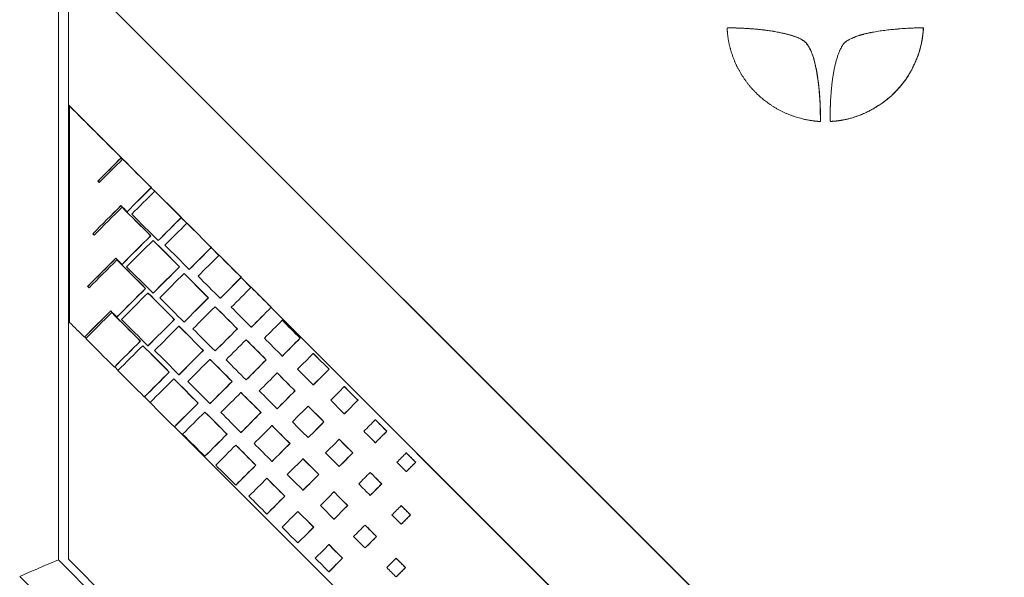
# Model space of a CAD drawing. Header units: millimetres. Extents: x 4 to 836, y 5 to 589.
# Tile 61 of 96: x 467 to 492, y 338 to 352. Entities that reach past the tile are written whole.
import ezdxf

# ---------------------------------------------------------------- set-up
doc = ezdxf.new("R2010")
doc.units = ezdxf.units.MM
doc.layers.add('1', color=7, linetype='Continuous', true_color=0xffffff)

msp = doc.modelspace()

# ---------------------------------------------------------------- linework, layer by layer
at = {"layer": '1', "color": 252, "linetype": 'Continuous', "lineweight": 13}
for p, q in [((468.227, 404.569), (468.227, 338.098)), ((468.227, 338.098), (483.713, 322.612))]:
    msp.add_line(p, q, dxfattribs=at)
at = {"layer": '1', "color": 18, "linetype": 'Continuous', "lineweight": 18}
for p, q in [((468.477, 352.935), (468.477, 349.435)), ((498.958, 322.435), (468.477, 352.935)), ((498.962, 322.435), (468.48, 352.935)), ((468.477, 344.058), (468.477, 338.118)), ((468.477, 338.118), (483.967, 322.618))]:
    msp.add_line(p, q, dxfattribs=at)
at = {"layer": '1', "color": 7, "linetype": 'Continuous', "lineweight": 18}
for p, q in [((489.755, 351.354), (489.755, 351.354)), ((489.758, 351.354), (489.758, 351.351)), ((468.473, 349.435), (468.473, 344.061)), ((468.473, 349.435), (468.477, 349.435)), ((468.507, 349.402), (468.473, 349.435)), ((469.482, 348.429), (468.477, 349.435)), ((469.824, 348.083), (469.791, 348.117)), ((469.827, 348.084), (469.793, 348.118)), ((470.622, 347.284), (470.537, 347.37)), ((470.625, 347.286), (470.538, 347.372)), ((471.421, 346.485), (471.282, 346.624)), ((471.423, 346.487), (471.284, 346.626)), ((472.22, 345.686), (472.027, 345.879)), ((472.222, 345.688), (472.029, 345.881)), ((473.018, 344.887), (472.773, 345.133)), ((473.02, 344.889), (472.775, 345.134)), ((491.159, 326.735), (473.518, 344.387)), ((491.163, 326.735), (473.52, 344.388)), ((468.473, 344.061), (468.504, 344.03)), ((468.88, 343.654), (468.913, 343.621)), ((469.626, 342.908), (469.712, 342.822)), ((470.371, 342.162), (470.51, 342.023)), ((471.117, 341.416), (485.789, 326.735))]:
    msp.add_line(p, q, dxfattribs=at)
at = {"layer": '1', "color": 163, "linetype": 'Continuous', "lineweight": 18}
for p, q in [((468.504, 349.402), (468.507, 349.402)), ((469.789, 348.119), (469.793, 348.119)), ((469.824, 348.084), (469.828, 348.084)), ((469.21, 347.538), (469.213, 347.538)), ((470.536, 347.374), (470.539, 347.374)), ((470.624, 347.286), (470.627, 347.286)), ((469.809, 346.885), (469.812, 346.885)), ((469.937, 346.774), (469.94, 346.774)), ((471.282, 346.629), (471.286, 346.629)), ((471.423, 346.488), (471.427, 346.488)), ((469.082, 346.226), (469.085, 346.226)), ((470.52, 346.174), (470.523, 346.174)), ((470.581, 346.059), (470.584, 346.059)), ((470.709, 346.055), (470.712, 346.055)), ((472.028, 345.884), (472.032, 345.884)), ((469.681, 345.573), (469.684, 345.573)), ((472.223, 345.69), (472.226, 345.69)), ((469.809, 345.462), (469.812, 345.462)), ((471.239, 345.401), (471.242, 345.401)), ((471.481, 345.336), (471.484, 345.336)), ((471.353, 345.234), (471.357, 345.234)), ((472.775, 345.139), (472.779, 345.139)), ((468.953, 344.914), (468.957, 344.914)), ((470.392, 344.862), (470.395, 344.862)), ((473.023, 344.892), (473.026, 344.892)), ((470.453, 344.748), (470.456, 344.748)), ((470.581, 344.743), (470.584, 344.743)), ((471.957, 344.629), (471.961, 344.629)), ((472.253, 344.616), (472.256, 344.616)), ((472.125, 344.408), (472.129, 344.408)), ((473.521, 344.394), (473.525, 344.394)), ((469.553, 344.262), (469.556, 344.262)), ((469.681, 344.151), (469.684, 344.151)), ((471.11, 344.089), (471.114, 344.089)), ((471.225, 343.922), (471.228, 343.922)), ((471.353, 344.024), (471.357, 344.024)), ((472.676, 343.856), (472.68, 343.856)), ((473.025, 343.897), (473.028, 343.897)), ((473.797, 344.068), (473.801, 344.068)), ((468.872, 343.649), (468.875, 343.649)), ((474.242, 343.623), (474.245, 343.623)), ((470.264, 343.55), (470.267, 343.55)), ((470.325, 343.436), (470.328, 343.436)), ((470.453, 343.431), (470.456, 343.431)), ((472.897, 343.582), (472.901, 343.582)), ((471.829, 343.317), (471.833, 343.317)), ((472.125, 343.305), (472.129, 343.305)), ((473.797, 343.178), (473.801, 343.178)), ((474.569, 343.242), (474.573, 343.242)), ((469.618, 342.904), (469.622, 342.904)), ((471.997, 343.096), (472, 343.096)), ((473.395, 343.084), (473.399, 343.084)), ((470.982, 342.778), (470.986, 342.778)), ((471.225, 342.712), (471.228, 342.712)), ((473.669, 342.756), (473.673, 342.756)), ((474.961, 342.85), (474.964, 342.85)), ((471.097, 342.61), (471.1, 342.61)), ((472.548, 342.544), (472.552, 342.544)), ((472.897, 342.585), (472.901, 342.585)), ((474.569, 342.459), (474.573, 342.459)), ((475.341, 342.417), (475.345, 342.417)), ((470.364, 342.159), (470.368, 342.159)), ((472.769, 342.27), (472.772, 342.27)), ((474.114, 342.311), (474.117, 342.311)), ((471.701, 342.005), (471.705, 342.005)), ((471.997, 341.993), (472, 341.993)), ((474.441, 341.931), (474.445, 341.931)), ((475.68, 342.078), (475.683, 342.078)), ((471.869, 341.784), (471.873, 341.784)), ((473.267, 341.772), (473.271, 341.772)), ((473.669, 341.866), (473.673, 341.866)), ((475.341, 341.739), (475.345, 341.739)), ((471.111, 341.414), (471.114, 341.414)), ((473.541, 341.445), (473.544, 341.445)), ((474.833, 341.539), (474.836, 341.539)), ((476.113, 341.591), (476.117, 341.591)), ((472.42, 341.233), (472.424, 341.233)), ((472.769, 341.273), (472.772, 341.273)), ((476.398, 341.305), (476.402, 341.305)), ((472.641, 340.959), (472.645, 340.959)), ((473.986, 340.999), (473.99, 340.999)), ((474.441, 341.147), (474.445, 341.147)), ((475.213, 341.105), (475.217, 341.105)), ((476.113, 341.02), (476.117, 341.02)), ((471.869, 340.681), (471.873, 340.681)), ((475.552, 340.766), (475.555, 340.766)), ((476.885, 340.765), (476.889, 340.765)), ((473.139, 340.46), (473.143, 340.46)), ((473.541, 340.554), (473.544, 340.554)), ((474.313, 340.619), (474.317, 340.619)), ((475.213, 340.428), (475.217, 340.428)), ((477.117, 340.533), (477.121, 340.533)), ((474.705, 340.227), (474.708, 340.227)), ((475.985, 340.279), (475.989, 340.279)), ((476.885, 340.301), (476.889, 340.301)), ((472.641, 339.962), (472.645, 339.962)), ((473.413, 340.133), (473.417, 340.133)), ((476.27, 339.994), (476.274, 339.994)), ((473.858, 339.688), (473.861, 339.688)), ((474.313, 339.835), (474.317, 339.835)), ((475.085, 339.793), (475.089, 339.793)), ((475.985, 339.708), (475.989, 339.708)), ((475.424, 339.454), (475.427, 339.454)), ((476.757, 339.453), (476.761, 339.453)), ((473.413, 339.242), (473.417, 339.242)), ((474.185, 339.307), (474.189, 339.307)), ((476.989, 339.221), (476.993, 339.221)), ((475.085, 339.116), (475.089, 339.116)), ((475.857, 338.967), (475.861, 338.967)), ((476.757, 338.989), (476.761, 338.989)), ((474.577, 338.915), (474.58, 338.915)), ((474.185, 338.523), (474.189, 338.523)), ((474.957, 338.481), (474.961, 338.481)), ((476.143, 338.682), (476.146, 338.682)), ((475.857, 338.397), (475.861, 338.397)), ((475.296, 338.143), (475.299, 338.143)), ((476.629, 338.142), (476.633, 338.142)), ((474.957, 337.804), (474.961, 337.804)), ((476.861, 337.909), (476.865, 337.909)), ((476.629, 337.677), (476.633, 337.677))]:
    msp.add_line(p, q, dxfattribs=at)
at = {"layer": '1', "color": 252, "linetype": 'Continuous', "lineweight": 18}
msp.add_line((483.041, 321.905), (467.262, 337.684), dxfattribs=at)
msp.add_ellipse((468.262, 338.098), major_axis=(1, 0.414), ratio=0.012344, start_param=1.60059, end_param=3.136479, dxfattribs=at)
at = {"layer": '1', "color": 7, "linetype": 'Continuous', "lineweight": 18}
for points, degree in [([(487.17, 349.022), (487.16, 349.023), (487.133, 349.024), (487.065, 349.029), (486.915, 349.045), (486.621, 349.11), (486.297, 349.229), (485.988, 349.399), (485.764, 349.568), (485.592, 349.725), (485.443, 349.883), (485.32, 350.044), (485.166, 350.281), (485.062, 350.489), (484.984, 350.713), (484.922, 350.922), (484.886, 351.116), (484.872, 351.302), (484.87, 351.336), (484.869, 351.354), (484.913, 351.354), (484.969, 351.353), (485.192, 351.348), (485.649, 351.326), (486.143, 351.256), (486.505, 351.161), (486.714, 351.086), (486.837, 350.983), (486.869, 350.935), (486.962, 350.794), (487.058, 350.519), (487.134, 350.081), (487.178, 349.658), (487.189, 349.327), (487.191, 349.121), (487.191, 349.075), (487.191, 349.042), (487.191, 349.021), (487.191, 349.021), (487.191, 349.021), (487.191, 349.021), (487.191, 349.021), (487.179, 349.022), (487.17, 349.022)], 5), ([(489.755, 351.351), (489.755, 351.349), (489.754, 351.345), (489.754, 351.335), (489.753, 351.308), (489.75, 351.272), (489.731, 351.071), (489.677, 350.8), (489.561, 350.493), (489.414, 350.202), (489.257, 349.973), (489.078, 349.773), (488.891, 349.591), (488.67, 349.423), (488.322, 349.226), (488.024, 349.114), (487.793, 349.061), (487.621, 349.035), (487.522, 349.026), (487.448, 349.022), (487.433, 349.021), (487.433, 349.059), (487.433, 349.134), (487.435, 349.278), (487.441, 349.498), (487.457, 349.75), (487.482, 349.998), (487.516, 350.247), (487.589, 350.593), (487.683, 350.827), (487.754, 350.935), (487.786, 350.983), (487.87, 351.053), (488.119, 351.168), (488.481, 351.255), (488.942, 351.315), (489.308, 351.342), (489.541, 351.351), (489.661, 351.353), (489.715, 351.354), (489.742, 351.354), (489.755, 351.354), (489.755, 351.354), (489.755, 351.354), (489.755, 351.354), (489.755, 351.354), (489.755, 351.352), (489.755, 351.351)], 6)]:
    msp.add_open_spline(points, degree=degree, dxfattribs=at)
for points, degree, knots in [([(484.934, 351.353), (484.944, 351.353), (484.972, 351.353), (485.036, 351.352), (485.215, 351.347), (485.651, 351.326), (486.146, 351.256), (486.508, 351.161), (486.717, 351.086), (486.84, 350.983), (486.872, 350.935), (486.965, 350.794), (487.061, 350.519), (487.137, 350.081), (487.181, 349.658), (487.192, 349.327), (487.194, 349.121), (487.194, 349.075), (487.194, 349.042), (487.194, 349.021), (487.194, 349.021), (487.194, 349.021), (487.194, 349.021), (487.194, 349.021), (487.182, 349.022), (487.173, 349.022)], 5, [0, 0, 0, 0, 0, 0, 0.037606, 0.085726, 0.133846, 0.181965, 0.230085, 0.278205, 0.326324, 0.374444, 0.422564, 0.470683, 0.518803, 0.566923, 0.615043, 0.663162, 0.711282, 0.759402, 0.807521, 0.855641, 0.903761, 0.95188, 1, 1, 1, 1, 1, 1]), ([(489.758, 351.351), (489.757, 351.349), (489.757, 351.345), (489.757, 351.335), (489.755, 351.308), (489.753, 351.272), (489.734, 351.071), (489.68, 350.8), (489.564, 350.493), (489.417, 350.202), (489.26, 349.973), (489.081, 349.773), (488.894, 349.591), (488.673, 349.423), (488.325, 349.226), (488.027, 349.114), (487.796, 349.061), (487.637, 349.037), (487.557, 349.029), (487.507, 349.026), (487.481, 349.024), (487.469, 349.023), (487.465, 349.023)], 6, [0, 0, 0, 0, 0, 0, 0, 0.060445, 0.120889, 0.181334, 0.241779, 0.302223, 0.362668, 0.423113, 0.483557, 0.544002, 0.604446, 0.664891, 0.725336, 0.78578, 0.846225, 0.90667, 0.967114, 1, 1, 1, 1, 1, 1, 1])]:
    msp.add_open_spline(points, degree=degree, knots=knots, dxfattribs=at)
at = {"layer": '1', "color": 163, "linetype": 'Continuous', "lineweight": 18}
for points in [[(469.789, 348.119), (469.361, 348.546), (468.932, 348.974), (468.504, 349.402)], [(468.504, 349.402), (468.504, 347.607), (468.504, 345.811), (468.504, 344.016)], [(469.793, 348.119), (469.364, 348.546), (468.936, 348.974), (468.507, 349.402)], [(469.21, 347.538), (469.403, 347.732), (469.596, 347.925), (469.789, 348.119)], [(469.213, 347.538), (469.406, 347.732), (469.6, 347.925), (469.793, 348.119)], [(469.824, 348.084), (469.631, 347.891), (469.437, 347.697), (469.244, 347.504)], [(470.536, 347.374), (470.299, 347.61), (470.062, 347.847), (469.824, 348.084)], [(470.539, 347.374), (470.302, 347.61), (470.065, 347.847), (469.828, 348.084)], [(469.244, 347.504), (469.233, 347.515), (469.221, 347.527), (469.21, 347.538)], [(469.246, 347.505), (469.235, 347.516), (469.224, 347.527), (469.213, 347.538)], [(469.937, 346.774), (470.136, 346.974), (470.336, 347.174), (470.536, 347.374)], [(469.94, 346.774), (470.14, 346.974), (470.34, 347.174), (470.539, 347.374)], [(470.624, 347.286), (470.433, 347.095), (470.242, 346.904), (470.051, 346.713)], [(471.282, 346.629), (471.063, 346.848), (470.843, 347.067), (470.624, 347.286)], [(471.286, 346.629), (471.066, 346.848), (470.847, 347.067), (470.627, 347.286)], [(469.082, 346.226), (469.315, 346.46), (469.549, 346.694), (469.783, 346.928)], [(469.085, 346.226), (469.318, 346.46), (469.551, 346.693), (469.785, 346.926)], [(469.809, 346.885), (469.578, 346.654), (469.347, 346.423), (469.116, 346.192)], [(469.783, 346.928), (469.834, 346.877), (469.885, 346.826), (469.937, 346.774)], [(470.52, 346.174), (470.283, 346.411), (470.046, 346.648), (469.809, 346.885)], [(470.523, 346.174), (470.286, 346.411), (470.049, 346.648), (469.812, 346.885)], [(470.051, 346.713), (470.27, 346.494), (470.49, 346.274), (470.709, 346.055)], [(470.709, 346.055), (470.9, 346.246), (471.091, 346.437), (471.282, 346.629)], [(470.712, 346.055), (470.903, 346.246), (471.094, 346.437), (471.286, 346.629)], [(471.423, 346.488), (471.241, 346.305), (471.059, 346.123), (470.876, 345.941)], [(472.028, 345.884), (471.827, 346.085), (471.625, 346.286), (471.423, 346.488)], [(472.032, 345.884), (471.83, 346.085), (471.629, 346.286), (471.427, 346.488)], [(469.116, 346.192), (469.105, 346.203), (469.093, 346.215), (469.082, 346.226)], [(469.118, 346.194), (469.107, 346.205), (469.096, 346.215), (469.085, 346.226)], [(469.809, 345.462), (470.046, 345.699), (470.283, 345.937), (470.52, 346.174)], [(469.812, 345.462), (470.049, 345.699), (470.286, 345.937), (470.523, 346.174)], [(470.581, 346.059), (470.362, 345.84), (470.142, 345.621), (469.923, 345.401)], [(471.239, 345.401), (471.019, 345.621), (470.8, 345.84), (470.581, 346.059)], [(471.242, 345.401), (471.023, 345.621), (470.803, 345.84), (470.584, 346.059)], [(470.876, 345.941), (471.078, 345.739), (471.279, 345.537), (471.481, 345.336)], [(471.481, 345.336), (471.663, 345.518), (471.846, 345.701), (472.028, 345.884)], [(471.484, 345.336), (471.667, 345.518), (471.849, 345.701), (472.032, 345.884)], [(468.953, 344.914), (469.187, 345.148), (469.421, 345.382), (469.655, 345.617)], [(468.957, 344.914), (469.19, 345.148), (469.423, 345.381), (469.657, 345.615)], [(469.681, 345.573), (469.45, 345.342), (469.219, 345.111), (468.988, 344.88)], [(469.655, 345.617), (469.706, 345.565), (469.758, 345.514), (469.809, 345.462)], [(470.392, 344.862), (470.155, 345.099), (469.918, 345.336), (469.681, 345.573)], [(470.395, 344.862), (470.158, 345.099), (469.921, 345.336), (469.684, 345.573)], [(472.223, 345.69), (472.049, 345.516), (471.875, 345.342), (471.702, 345.168)], [(472.775, 345.139), (472.591, 345.322), (472.407, 345.506), (472.223, 345.69)], [(472.779, 345.139), (472.595, 345.322), (472.411, 345.506), (472.226, 345.69)], [(469.923, 345.401), (470.142, 345.182), (470.362, 344.963), (470.581, 344.743)], [(470.581, 344.743), (470.8, 344.963), (471.019, 345.182), (471.239, 345.401)], [(470.584, 344.743), (470.803, 344.963), (471.023, 345.182), (471.242, 345.401)], [(471.353, 345.234), (471.151, 345.032), (470.95, 344.83), (470.748, 344.629)], [(471.957, 344.629), (471.756, 344.83), (471.554, 345.032), (471.353, 345.234)], [(471.961, 344.629), (471.759, 344.83), (471.558, 345.032), (471.357, 345.234)], [(471.702, 345.168), (471.885, 344.984), (472.069, 344.8), (472.253, 344.616)], [(472.253, 344.616), (472.427, 344.791), (472.601, 344.965), (472.775, 345.139)], [(472.256, 344.616), (472.43, 344.791), (472.604, 344.965), (472.779, 345.139)], [(468.988, 344.88), (468.977, 344.891), (468.965, 344.903), (468.953, 344.914)], [(468.99, 344.882), (468.979, 344.893), (468.968, 344.903), (468.957, 344.914)], [(469.681, 344.151), (469.918, 344.388), (470.155, 344.625), (470.392, 344.862)], [(469.684, 344.151), (469.921, 344.388), (470.158, 344.625), (470.395, 344.862)], [(473.023, 344.892), (472.857, 344.726), (472.692, 344.561), (472.527, 344.396)], [(473.521, 344.394), (473.355, 344.56), (473.189, 344.726), (473.023, 344.892)], [(473.525, 344.394), (473.359, 344.56), (473.192, 344.726), (473.026, 344.892)], [(470.453, 344.748), (470.234, 344.528), (470.015, 344.309), (469.795, 344.089)], [(471.11, 344.089), (470.891, 344.309), (470.672, 344.528), (470.453, 344.748)], [(471.114, 344.089), (470.895, 344.309), (470.676, 344.528), (470.456, 344.748)], [(470.748, 344.629), (470.95, 344.427), (471.151, 344.225), (471.353, 344.024)], [(471.353, 344.024), (471.554, 344.225), (471.756, 344.427), (471.957, 344.629)], [(471.357, 344.024), (471.558, 344.225), (471.759, 344.427), (471.961, 344.629)], [(472.125, 344.408), (471.941, 344.224), (471.757, 344.04), (471.574, 343.856)], [(472.676, 343.856), (472.492, 344.04), (472.309, 344.224), (472.125, 344.408)], [(472.68, 343.856), (472.496, 344.04), (472.312, 344.224), (472.129, 344.408)], [(472.527, 344.396), (472.693, 344.229), (472.859, 344.063), (473.025, 343.897)], [(473.025, 343.897), (473.19, 344.063), (473.356, 344.228), (473.521, 344.394)], [(473.028, 343.897), (473.194, 344.063), (473.359, 344.228), (473.525, 344.394)], [(468.872, 343.649), (469.09, 343.868), (469.308, 344.086), (469.527, 344.305)], [(468.875, 343.649), (469.093, 343.867), (469.311, 344.085), (469.529, 344.303)], [(469.553, 344.262), (469.337, 344.046), (469.122, 343.83), (468.906, 343.615)], [(469.527, 344.305), (469.578, 344.253), (469.63, 344.202), (469.681, 344.151)], [(470.264, 343.55), (470.027, 343.787), (469.79, 344.024), (469.553, 344.262)], [(470.267, 343.55), (470.03, 343.787), (469.793, 344.024), (469.556, 344.262)], [(468.504, 344.016), (468.627, 343.894), (468.749, 343.771), (468.872, 343.649)], [(469.795, 344.089), (470.015, 343.87), (470.234, 343.651), (470.453, 343.431)], [(470.453, 343.431), (470.672, 343.651), (470.891, 343.87), (471.11, 344.089)], [(470.456, 343.431), (470.676, 343.651), (470.895, 343.87), (471.114, 344.089)], [(471.225, 343.922), (471.023, 343.72), (470.822, 343.519), (470.62, 343.317)], [(471.829, 343.317), (471.628, 343.519), (471.426, 343.72), (471.225, 343.922)], [(471.833, 343.317), (471.631, 343.519), (471.43, 343.72), (471.228, 343.922)], [(471.574, 343.856), (471.757, 343.672), (471.941, 343.488), (472.125, 343.305)], [(472.125, 343.305), (472.309, 343.488), (472.492, 343.672), (472.676, 343.856)], [(472.129, 343.305), (472.312, 343.488), (472.496, 343.672), (472.68, 343.856)], [(473.797, 344.068), (473.649, 343.92), (473.5, 343.771), (473.352, 343.623)], [(474.242, 343.623), (474.094, 343.771), (473.945, 343.92), (473.797, 344.068)], [(474.245, 343.623), (474.097, 343.771), (473.949, 343.92), (473.801, 344.068)], [(468.906, 343.615), (469.144, 343.378), (469.381, 343.141), (469.618, 342.904)], [(473.352, 343.623), (473.5, 343.475), (473.649, 343.326), (473.797, 343.178)], [(473.797, 343.178), (473.945, 343.326), (474.094, 343.475), (474.242, 343.623)], [(473.801, 343.178), (473.949, 343.326), (474.097, 343.475), (474.245, 343.623)], [(469.618, 342.904), (469.833, 343.119), (470.049, 343.335), (470.264, 343.55)], [(469.622, 342.904), (469.837, 343.119), (470.052, 343.335), (470.267, 343.55)], [(470.325, 343.436), (470.119, 343.229), (469.912, 343.023), (469.706, 342.816)], [(470.982, 342.778), (470.763, 342.997), (470.544, 343.216), (470.325, 343.436)], [(470.986, 342.778), (470.767, 342.997), (470.548, 343.216), (470.328, 343.436)], [(472.897, 343.582), (472.731, 343.416), (472.565, 343.25), (472.399, 343.084)], [(473.395, 343.084), (473.229, 343.25), (473.063, 343.416), (472.897, 343.582)], [(473.399, 343.084), (473.233, 343.25), (473.067, 343.416), (472.901, 343.582)], [(470.62, 343.317), (470.822, 343.115), (471.023, 342.914), (471.225, 342.712)], [(471.225, 342.712), (471.426, 342.914), (471.628, 343.115), (471.829, 343.317)], [(471.228, 342.712), (471.43, 342.914), (471.631, 343.115), (471.833, 343.317)], [(474.569, 343.242), (474.438, 343.112), (474.308, 342.981), (474.177, 342.85)], [(474.961, 342.85), (474.83, 342.981), (474.7, 343.112), (474.569, 343.242)], [(474.964, 342.85), (474.834, 342.981), (474.703, 343.112), (474.573, 343.242)], [(471.997, 343.096), (471.813, 342.912), (471.63, 342.728), (471.446, 342.544)], [(472.548, 342.544), (472.365, 342.728), (472.181, 342.912), (471.997, 343.096)], [(472.552, 342.544), (472.368, 342.728), (472.184, 342.912), (472, 343.096)], [(472.399, 343.084), (472.565, 342.918), (472.731, 342.751), (472.897, 342.585)], [(472.897, 342.585), (473.063, 342.751), (473.229, 342.918), (473.395, 343.084)], [(472.901, 342.585), (473.067, 342.751), (473.233, 342.918), (473.399, 343.084)], [(469.706, 342.816), (469.925, 342.597), (470.145, 342.378), (470.364, 342.159)], [(470.364, 342.159), (470.57, 342.365), (470.776, 342.572), (470.982, 342.778)], [(470.368, 342.159), (470.574, 342.365), (470.78, 342.572), (470.986, 342.778)], [(473.669, 342.756), (473.521, 342.608), (473.372, 342.46), (473.224, 342.311)], [(474.114, 342.311), (473.966, 342.46), (473.817, 342.608), (473.669, 342.756)], [(474.117, 342.311), (473.969, 342.46), (473.821, 342.608), (473.673, 342.756)], [(474.177, 342.85), (474.308, 342.72), (474.438, 342.589), (474.569, 342.459)], [(474.569, 342.459), (474.7, 342.589), (474.83, 342.72), (474.961, 342.85)], [(474.573, 342.459), (474.703, 342.589), (474.834, 342.72), (474.964, 342.85)], [(471.097, 342.61), (470.9, 342.413), (470.703, 342.216), (470.506, 342.018)], [(471.701, 342.005), (471.5, 342.207), (471.298, 342.408), (471.097, 342.61)], [(471.705, 342.005), (471.503, 342.207), (471.302, 342.408), (471.1, 342.61)], [(471.446, 342.544), (471.63, 342.361), (471.813, 342.177), (471.997, 341.993)], [(471.997, 341.993), (472.181, 342.177), (472.365, 342.361), (472.548, 342.544)], [(472, 341.993), (472.184, 342.177), (472.368, 342.361), (472.552, 342.544)], [(475.341, 342.417), (475.228, 342.304), (475.116, 342.191), (475.003, 342.078)], [(475.68, 342.078), (475.567, 342.191), (475.454, 342.304), (475.341, 342.417)], [(475.683, 342.078), (475.57, 342.191), (475.457, 342.304), (475.345, 342.417)], [(472.769, 342.27), (472.603, 342.104), (472.437, 341.938), (472.271, 341.772)], [(473.267, 341.772), (473.101, 341.938), (472.935, 342.104), (472.769, 342.27)], [(473.271, 341.772), (473.105, 341.938), (472.939, 342.104), (472.772, 342.27)], [(473.224, 342.311), (473.372, 342.163), (473.521, 342.014), (473.669, 341.866)], [(473.669, 341.866), (473.817, 342.014), (473.966, 342.163), (474.114, 342.311)], [(473.673, 341.866), (473.821, 342.014), (473.969, 342.163), (474.117, 342.311)], [(470.506, 342.018), (470.707, 341.817), (470.909, 341.616), (471.111, 341.414)], [(471.111, 341.414), (471.308, 341.611), (471.504, 341.808), (471.701, 342.005)], [(471.114, 341.414), (471.311, 341.611), (471.508, 341.808), (471.705, 342.005)], [(474.441, 341.931), (474.31, 341.8), (474.18, 341.669), (474.049, 341.539)], [(474.833, 341.539), (474.702, 341.669), (474.572, 341.8), (474.441, 341.931)], [(474.836, 341.539), (474.706, 341.669), (474.575, 341.8), (474.445, 341.931)], [(475.003, 342.078), (475.116, 341.965), (475.228, 341.852), (475.341, 341.739)], [(475.341, 341.739), (475.454, 341.852), (475.567, 341.965), (475.68, 342.078)], [(475.345, 341.739), (475.457, 341.852), (475.57, 341.965), (475.683, 342.078)], [(471.869, 341.784), (471.685, 341.6), (471.501, 341.416), (471.318, 341.233)], [(472.42, 341.233), (472.237, 341.416), (472.053, 341.6), (471.869, 341.784)], [(472.424, 341.233), (472.24, 341.416), (472.056, 341.6), (471.873, 341.784)], [(472.271, 341.772), (472.437, 341.606), (472.603, 341.44), (472.769, 341.273)], [(472.769, 341.273), (472.935, 341.44), (473.101, 341.606), (473.267, 341.772)], [(472.772, 341.273), (472.939, 341.44), (473.105, 341.606), (473.271, 341.772)], [(473.541, 341.445), (473.393, 341.296), (473.244, 341.148), (473.096, 340.999)], [(473.986, 340.999), (473.838, 341.148), (473.689, 341.296), (473.541, 341.445)], [(473.99, 340.999), (473.841, 341.148), (473.693, 341.296), (473.544, 341.445)], [(474.049, 341.539), (474.18, 341.408), (474.31, 341.277), (474.441, 341.147)], [(474.441, 341.147), (474.572, 341.277), (474.702, 341.408), (474.833, 341.539)], [(474.445, 341.147), (474.575, 341.277), (474.706, 341.408), (474.836, 341.539)], [(476.113, 341.591), (476.018, 341.496), (475.923, 341.401), (475.828, 341.305)], [(476.398, 341.305), (476.303, 341.401), (476.208, 341.496), (476.113, 341.591)], [(476.402, 341.305), (476.307, 341.401), (476.212, 341.496), (476.117, 341.591)], [(471.318, 341.233), (471.501, 341.049), (471.685, 340.865), (471.869, 340.681)], [(471.869, 340.681), (472.053, 340.865), (472.237, 341.049), (472.42, 341.233)], [(471.873, 340.681), (472.056, 340.865), (472.24, 341.049), (472.424, 341.233)], [(475.828, 341.305), (475.923, 341.21), (476.018, 341.115), (476.113, 341.02)], [(476.113, 341.02), (476.208, 341.115), (476.303, 341.21), (476.398, 341.305)], [(476.117, 341.02), (476.212, 341.115), (476.307, 341.21), (476.402, 341.305)], [(472.641, 340.959), (472.475, 340.792), (472.309, 340.626), (472.143, 340.46)], [(473.139, 340.46), (472.973, 340.626), (472.807, 340.792), (472.641, 340.959)], [(473.143, 340.46), (472.977, 340.626), (472.811, 340.792), (472.645, 340.959)], [(473.096, 340.999), (473.244, 340.851), (473.393, 340.703), (473.541, 340.554)], [(473.541, 340.554), (473.689, 340.703), (473.838, 340.851), (473.986, 340.999)], [(473.544, 340.554), (473.693, 340.703), (473.841, 340.851), (473.99, 340.999)], [(475.213, 341.105), (475.1, 340.992), (474.987, 340.879), (474.875, 340.766)], [(475.552, 340.766), (475.439, 340.879), (475.326, 340.992), (475.213, 341.105)], [(475.555, 340.766), (475.442, 340.879), (475.329, 340.992), (475.217, 341.105)], [(474.875, 340.766), (474.987, 340.653), (475.1, 340.54), (475.213, 340.428)], [(475.213, 340.428), (475.326, 340.54), (475.439, 340.653), (475.552, 340.766)], [(475.217, 340.428), (475.329, 340.54), (475.442, 340.653), (475.555, 340.766)], [(476.885, 340.765), (476.808, 340.688), (476.73, 340.61), (476.653, 340.533)], [(477.117, 340.533), (477.04, 340.61), (476.963, 340.688), (476.885, 340.765)], [(477.121, 340.533), (477.043, 340.61), (476.966, 340.688), (476.889, 340.765)], [(472.143, 340.46), (472.309, 340.294), (472.475, 340.128), (472.641, 339.962)], [(472.641, 339.962), (472.807, 340.128), (472.973, 340.294), (473.139, 340.46)], [(472.645, 339.962), (472.811, 340.128), (472.977, 340.294), (473.143, 340.46)], [(474.313, 340.619), (474.183, 340.488), (474.052, 340.358), (473.921, 340.227)], [(474.705, 340.227), (474.574, 340.358), (474.444, 340.488), (474.313, 340.619)], [(474.708, 340.227), (474.578, 340.358), (474.447, 340.488), (474.317, 340.619)], [(476.653, 340.533), (476.73, 340.456), (476.808, 340.378), (476.885, 340.301)], [(476.885, 340.301), (476.963, 340.378), (477.04, 340.456), (477.117, 340.533)], [(476.889, 340.301), (476.966, 340.378), (477.043, 340.456), (477.121, 340.533)], [(473.921, 340.227), (474.052, 340.096), (474.183, 339.966), (474.313, 339.835)], [(474.313, 339.835), (474.444, 339.966), (474.574, 340.096), (474.705, 340.227)], [(474.317, 339.835), (474.447, 339.966), (474.578, 340.096), (474.708, 340.227)], [(475.985, 340.279), (475.89, 340.184), (475.795, 340.089), (475.7, 339.994)], [(476.27, 339.994), (476.175, 340.089), (476.08, 340.184), (475.985, 340.279)], [(476.274, 339.994), (476.179, 340.089), (476.084, 340.184), (475.989, 340.279)], [(473.413, 340.133), (473.265, 339.984), (473.116, 339.836), (472.968, 339.688)], [(473.858, 339.688), (473.71, 339.836), (473.561, 339.984), (473.413, 340.133)], [(473.861, 339.688), (473.713, 339.836), (473.565, 339.984), (473.417, 340.133)], [(475.7, 339.994), (475.795, 339.899), (475.89, 339.803), (475.985, 339.708)], [(475.985, 339.708), (476.08, 339.803), (476.175, 339.899), (476.27, 339.994)], [(475.989, 339.708), (476.084, 339.803), (476.179, 339.899), (476.274, 339.994)], [(472.968, 339.688), (473.116, 339.539), (473.265, 339.391), (473.413, 339.242)], [(473.413, 339.242), (473.561, 339.391), (473.71, 339.539), (473.858, 339.688)], [(473.417, 339.242), (473.565, 339.391), (473.713, 339.539), (473.861, 339.688)], [(475.085, 339.793), (474.972, 339.68), (474.859, 339.567), (474.747, 339.454)], [(475.424, 339.454), (475.311, 339.567), (475.198, 339.68), (475.085, 339.793)], [(475.427, 339.454), (475.314, 339.567), (475.201, 339.68), (475.089, 339.793)], [(474.747, 339.454), (474.859, 339.342), (474.972, 339.229), (475.085, 339.116)], [(475.085, 339.116), (475.198, 339.229), (475.311, 339.342), (475.424, 339.454)], [(475.089, 339.116), (475.201, 339.229), (475.314, 339.342), (475.427, 339.454)], [(476.757, 339.453), (476.68, 339.376), (476.602, 339.299), (476.525, 339.221)], [(476.989, 339.221), (476.912, 339.299), (476.834, 339.376), (476.757, 339.453)], [(476.993, 339.221), (476.915, 339.299), (476.838, 339.376), (476.761, 339.453)], [(474.185, 339.307), (474.055, 339.176), (473.924, 339.046), (473.793, 338.915)], [(474.577, 338.915), (474.446, 339.046), (474.316, 339.176), (474.185, 339.307)], [(474.58, 338.915), (474.45, 339.046), (474.319, 339.176), (474.189, 339.307)], [(476.525, 339.221), (476.602, 339.144), (476.68, 339.066), (476.757, 338.989)], [(476.757, 338.989), (476.834, 339.066), (476.912, 339.144), (476.989, 339.221)], [(476.761, 338.989), (476.838, 339.066), (476.915, 339.144), (476.993, 339.221)], [(475.857, 338.967), (475.762, 338.872), (475.667, 338.777), (475.572, 338.682)], [(476.143, 338.682), (476.047, 338.777), (475.952, 338.872), (475.857, 338.967)], [(476.146, 338.682), (476.051, 338.777), (475.956, 338.872), (475.861, 338.967)], [(473.793, 338.915), (473.924, 338.784), (474.055, 338.654), (474.185, 338.523)], [(474.185, 338.523), (474.316, 338.654), (474.446, 338.784), (474.577, 338.915)], [(474.189, 338.523), (474.319, 338.654), (474.45, 338.784), (474.58, 338.915)], [(474.957, 338.481), (474.844, 338.368), (474.731, 338.256), (474.619, 338.143)], [(475.296, 338.143), (475.183, 338.256), (475.07, 338.368), (474.957, 338.481)], [(475.299, 338.143), (475.186, 338.256), (475.073, 338.368), (474.961, 338.481)], [(475.572, 338.682), (475.667, 338.587), (475.762, 338.492), (475.857, 338.397)], [(475.857, 338.397), (475.952, 338.492), (476.047, 338.587), (476.143, 338.682)], [(475.861, 338.397), (475.956, 338.492), (476.051, 338.587), (476.146, 338.682)], [(474.619, 338.143), (474.731, 338.03), (474.844, 337.917), (474.957, 337.804)], [(474.957, 337.804), (475.07, 337.917), (475.183, 338.03), (475.296, 338.143)], [(474.961, 337.804), (475.073, 337.917), (475.186, 338.03), (475.299, 338.143)], [(476.629, 338.142), (476.552, 338.064), (476.474, 337.987), (476.397, 337.909)], [(476.861, 337.909), (476.784, 337.987), (476.707, 338.064), (476.629, 338.142)], [(476.865, 337.909), (476.788, 337.987), (476.71, 338.064), (476.633, 338.142)], [(476.397, 337.909), (476.474, 337.832), (476.552, 337.755), (476.629, 337.677)], [(476.629, 337.677), (476.707, 337.755), (476.784, 337.832), (476.861, 337.909)], [(476.633, 337.677), (476.71, 337.755), (476.788, 337.832), (476.865, 337.909)]]:
    msp.add_open_spline(points, degree=3, dxfattribs=at)

doc.saveas('drawing.dxf')
